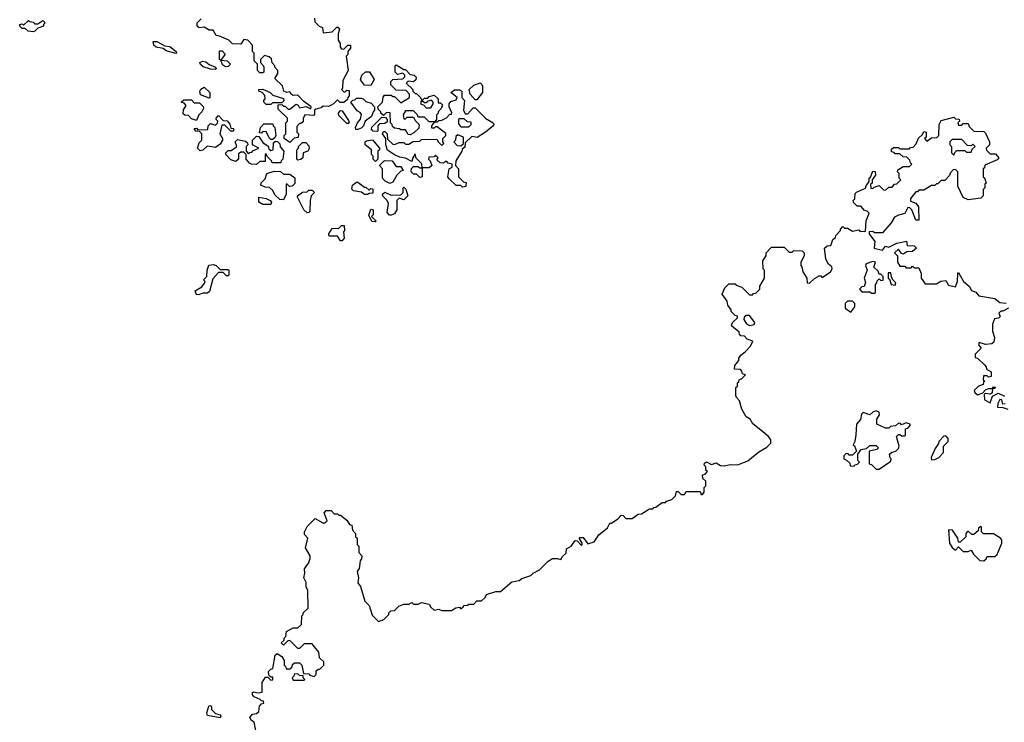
# Model space of a CAD drawing. Extents: x 2494159 to 2685562, y 773219 to 915170.
# Tile 119 of 201: x 2653080 to 2659294, y 815714 to 820145. Entities that reach past the tile are written whole.
import ezdxf

# ---------------------------------------------------------------- set-up
doc = ezdxf.new("R2010")
doc.units = 0

msp = doc.modelspace()

# ---------------------------------------------------------------- linework, layer by layer
at = {"layer": '0CON10XD'}
for points in [[(2654940, 820155), (2654941.7, 820131.7), (2654970, 820105), (2654990, 820095), (2654995, 820062.5), (2655051.7, 820068.3), (2655081.7, 820098.3), (2655088.3, 820098.3), (2655097.5, 820085), (2655090, 820055), (2655090, 820015), (2655102.5, 819995), (2655102.5, 819972.5), (2655111.7, 819961.7), (2655125, 819960), (2655150, 819985), (2655167.5, 819985), (2655166.7, 819965), (2655150, 819945), (2655150, 819925), (2655140, 819915), (2655152.5, 819825), (2655118.3, 819761.7), (2655117.5, 819712.5), (2655110, 819705), (2655125, 819690), (2655135, 819690), (2655145, 819700), (2655158.3, 819698.3), (2655160, 819665), (2655150, 819655), (2655148.3, 819641.7), (2655125, 819622.5), (2655103, 819623), (2655085, 819640), (2655060, 819615), (2655031.7, 819598.3), (2654995, 819600), (2654981.7, 819588.3), (2654948.3, 819581.7), (2654940, 819575), (2654940, 819545), (2654935, 819540), (2654880, 819545), (2654868.3, 819521.7), (2654868.3, 819501.7), (2654855, 819490), (2654845, 819490), (2654828.3, 819471.7), (2654830, 819435), (2654840, 819425), (2654838.3, 819401.7), (2654811.7, 819398.3), (2654785, 819370), (2654750, 819395), (2654750, 819415), (2654760, 819425), (2654760, 819495), (2654770, 819505), (2654770, 819525), (2654711.7, 819581.7), (2654711.7, 819608.3), (2654735, 819610), (2654745, 819600), (2654755, 819600), (2654775, 819580), (2654785, 819580), (2654825, 819612.5), (2654836.4, 819606.4), (2654845, 819590), (2654887.5, 819597.5), (2654917.5, 819582.5), (2654920, 819595), (2654870.7, 819630.7), (2654835, 819670), (2654805, 819667.5), (2654792.5, 819675), (2654785, 819690), (2654765, 819686.7), (2654747.5, 819695), (2654738.3, 819728.3), (2654690, 819775), (2654710, 819805), (2654710, 819825), (2654690, 819845), (2654690, 819855), (2654673, 819873), (2654668.3, 819898.3), (2654655, 819910), (2654625, 819920), (2654600, 819895), (2654600, 819875), (2654617, 819857), (2654620, 819845)], [(2653165, 820067.5), (2653132.5, 820072.5), (2653115, 820090), (2653095, 820090), (2653080, 820105), (2653080, 820115), (2653095, 820120), (2653105, 820110), (2653135, 820140), (2653143, 820133), (2653165, 820130), (2653175, 820120), (2653195, 820120), (2653225, 820140), (2653240, 820125), (2653230, 820115), (2653230, 820105), (2653195, 820092.5), (2653175, 820072.5), (2653165, 820067.5)], [(2654620, 819845), (2654620, 819815), (2654615, 819810), (2654595, 819810), (2654580, 819825), (2654580, 819865), (2654560, 819885), (2654560, 819935), (2654550, 819945), (2654550, 819985), (2654520, 820015), (2654495, 820020), (2654475, 819990), (2654423, 819993), (2654400, 820015), (2654341.7, 820041.7), (2654320, 820045), (2654300, 820080), (2654275, 820080), (2654245, 820097.5), (2654213, 820093), (2654200, 820105), (2654200, 820125), (2654225, 820150)], [(2654065, 819932.5), (2654005, 819948.8), (2653985, 819962.5), (2653941.7, 819971.7), (2653926, 819985), (2653923, 820007), (2653945, 820008.6), (2653995, 819980), (2654026.9, 819976.9), (2654067.5, 819945), (2654070, 819935), (2654065, 819932.5)], [(2654378.3, 819848.3), (2654360.7, 819860.7), (2654350, 819890), (2654340, 819895), (2654341.7, 819948.3), (2654358.3, 819948.3), (2654377.5, 819927.5), (2654350, 819890), (2654390, 819885), (2654410, 819865), (2654395, 819850), (2654378.3, 819848.3)], [(2654315, 819830), (2654285, 819832.5), (2654238.3, 819848.3), (2654221.7, 819861.7), (2654217.5, 819875), (2654235, 819883.8), (2654255, 819880), (2654275, 819862.5), (2654316.4, 819846.4), (2654320, 819835), (2654315, 819830)], [(2655875, 819090), (2655865, 819100), (2655835, 819100), (2655790.7, 819140.7), (2655782.5, 819155), (2655790, 819205), (2655810, 819215), (2655810, 819235), (2655785, 819240), (2655775, 819250), (2655765, 819250), (2655755, 819240), (2655733, 819243), (2655711.7, 819261.7), (2655720, 819275), (2655705, 819290), (2655695, 819280), (2655661.7, 819278.3), (2655660, 819265), (2655670, 819255), (2655680, 819225), (2655665, 819210), (2655620, 819210), (2655620, 819155), (2655605, 819150), (2655585, 819170), (2655565, 819170), (2655550, 819185), (2655553, 819207), (2655565, 819220), (2655595, 819220), (2655605, 819210), (2655620, 819210), (2655617, 819237), (2655581.7, 819271.7), (2655575, 819300), (2655560, 819275), (2655555, 819250), (2655515, 819272.5), (2655478.3, 819278.3), (2655445, 819292.5), (2655401.7, 819321.7), (2655390, 819355), (2655390, 819395), (2655370, 819425), (2655375, 819440), (2655385, 819440), (2655400, 819425), (2655401.7, 819391.7), (2655435, 819360), (2655445, 819357.5), (2655475, 819370), (2655505, 819370), (2655515, 819360), (2655535, 819360), (2655563, 819377), (2655605, 819380), (2655615, 819390), (2655705, 819392.5), (2655715, 819390), (2655720, 819375), (2655745, 819352.5), (2655757.5, 819365), (2655750, 819375), (2655750, 819395), (2655770, 819415), (2655768.3, 819428.3), (2655715, 819470), (2655705, 819470), (2655695, 819460), (2655681.7, 819461.7), (2655680, 819475), (2655700, 819500), (2655665, 819500), (2655635, 819530), (2655595, 819530), (2655590, 819545), (2655565, 819570), (2655515, 819570), (2655500, 819545), (2655505, 819520), (2655515, 819520), (2655525, 819530), (2655565, 819530), (2655575, 819510), (2655600, 819485), (2655598.3, 819461.7), (2655568.3, 819431.7), (2655545, 819420), (2655531.7, 819421.7), (2655515, 819450), (2655485, 819450), (2655477, 819457), (2655445, 819460), (2655431.7, 819471.7), (2655430, 819485), (2655420, 819495), (2655418.3, 819558.3), (2655395, 819560), (2655375, 819540), (2655360, 819555), (2655360, 819565), (2655341.7, 819581.7), (2655340, 819595), (2655370, 819625), (2655373, 819657), (2655381.7, 819668.3), (2655425, 819670), (2655435, 819660), (2655445, 819660), (2655485, 819620), (2655540, 819655), (2655540, 819675), (2655518.3, 819698.3), (2655455, 819700), (2655422.5, 819735), (2655422.5, 819755), (2655435, 819767.5), (2655498.3, 819771.7), (2655510, 819785), (2655510, 819795), (2655498.3, 819808.3), (2655465, 819800), (2655450, 819815), (2655450, 819855), (2655455, 819860), (2655505, 819830), (2655515, 819830), (2655545, 819800), (2655570, 819795), (2655581.7, 819781.7), (2655580, 819765), (2655565, 819752.5), (2655532.5, 819757.5), (2655520, 819745), (2655560, 819705), (2655560, 819695), (2655575, 819680), (2655585, 819680), (2655610, 819655), (2655615, 819640), (2655625, 819640), (2655635, 819650), (2655655, 819650), (2655665, 819660), (2655695, 819670), (2655720, 819645), (2655721.7, 819621.7), (2655735, 819620), (2655748.3, 819608.3), (2655740, 819585), (2655720, 819565), (2655720, 819555), (2655710, 819545), (2655710, 819515), (2655700, 819500), (2655715, 819500), (2655725, 819510), (2655745, 819512.5), (2655773, 819527), (2655795, 819550), (2655805, 819550), (2655807, 819557), (2655790, 819595), (2655790, 819615), (2655801.7, 819628.3), (2655835, 819640), (2655840, 819655), (2655800, 819685), (2655825, 819702.5), (2655855, 819702.5), (2655870, 819695), (2655870, 819655), (2655887.5, 819635), (2655880, 819575), (2655891.7, 819551.7), (2655908.3, 819551.7), (2655941.7, 819588.3), (2655955, 819590), (2656021.7, 819521.7), (2656067.5, 819495), (2656072.5, 819485), (2656066.4, 819473.6), (2656020, 819435), (2655967, 819403), (2655932.5, 819407.5), (2655891.7, 819368.3), (2655888.3, 819341.7), (2655871.7, 819328.3), (2655870, 819315), (2655832.5, 819255), (2655830, 819225), (2655850, 819205), (2655850, 819155), (2655881.7, 819121.7), (2655898.3, 819118.3), (2655895, 819092.5), (2655875, 819090)], [(2655295, 819730), (2655255, 819732.5), (2655230, 819765), (2655240, 819795), (2655263, 819817), (2655286.7, 819816.7), (2655317, 819767), (2655295, 819730)], [(2654275, 819650), (2654221.7, 819671.7), (2654217.5, 819695), (2654223.6, 819706.4), (2654245, 819720), (2654280, 819685), (2654280, 819655), (2654275, 819650)], [(2655965, 819640), (2655955, 819640), (2655922.5, 819675), (2655917.5, 819705), (2655945, 819732.5), (2655985, 819747.5), (2655997, 819737), (2656000, 819725), (2656000, 819685), (2655965, 819640)], [(2654665, 819610), (2654635, 819610), (2654620, 819625), (2654620, 819635), (2654630, 819645), (2654627, 819667), (2654610, 819685), (2654590, 819695), (2654590, 819705), (2654615, 819707.5), (2654660, 819685), (2654678.3, 819668.3), (2654745, 819647.5), (2654747, 819633), (2654735, 819620), (2654675, 819620), (2654665, 819610)], [(2654195, 819510), (2654165, 819520), (2654145, 819540), (2654122.5, 819542.5), (2654111.7, 819551.7), (2654113, 819577), (2654130, 819605), (2654118.3, 819618.3), (2654100, 819625), (2654115, 819640), (2654165, 819640), (2654181.7, 819621.7), (2654215, 819620), (2654238.3, 819598.3), (2654240, 819585), (2654230, 819565), (2654210, 819545), (2654195, 819510)], [(2655201.7, 819451.7), (2655200, 819465), (2655212.5, 819495), (2655231.7, 819518.3), (2655237, 819547), (2655229.3, 819559.3), (2655210.5, 819570.5), (2655170, 819625), (2655181.7, 819638.3), (2655195, 819640), (2655205, 819650), (2655235, 819650), (2655247, 819647), (2655265, 819630), (2655298.3, 819618.3), (2655320, 819595), (2655320, 819575), (2655310, 819565), (2655300, 819535), (2655260, 819505), (2655250, 819475), (2655235, 819460), (2655215, 819452.5), (2655201.7, 819451.7)], [(2655675, 819590), (2655690, 819615), (2655690, 819625), (2655678.3, 819638.3), (2655651.7, 819628.3), (2655645, 819620), (2655635, 819620), (2655625, 819630), (2655611.7, 819628.3), (2655611.7, 819611.7), (2655628.3, 819608.3), (2655645, 819590), (2655675, 819590)], [(2654218.3, 819318.3), (2654202.5, 819335), (2654211.7, 819368.3), (2654230, 819385), (2654230, 819425), (2654215, 819440), (2654191.7, 819441.7), (2654181.7, 819458.3), (2654195, 819460), (2654205, 819450), (2654268.3, 819451.7), (2654270, 819475), (2654285, 819490), (2654315, 819480), (2654328.3, 819491.7), (2654330, 819505), (2654320, 819515), (2654320, 819525), (2654335, 819540), (2654365, 819510), (2654388.3, 819508.3), (2654407, 819487), (2654411.7, 819461.7), (2654428.3, 819458.3), (2654428.3, 819441.7), (2654411.7, 819441.7), (2654375, 819480), (2654355, 819480), (2654342.5, 819425), (2654360, 819395), (2654360, 819385), (2654345, 819360), (2654315, 819340), (2654263, 819347), (2654235, 819322.5), (2654218.3, 819318.3)], [(2655155, 819490), (2655145, 819490), (2655095, 819540), (2655092.5, 819555), (2655105, 819572.5), (2655115, 819570), (2655155, 819510), (2655160, 819495), (2655155, 819490)], [(2654675, 819390), (2654665, 819390), (2654655, 819400), (2654635, 819440), (2654613, 819437), (2654605, 819430), (2654592.5, 819432.5), (2654600, 819465), (2654621.7, 819488.3), (2654678.3, 819488.3), (2654680, 819475), (2654690, 819465), (2654697.5, 819415), (2654690, 819400), (2654675, 819390)], [(2655335, 819440), (2655311.7, 819441.7), (2655300, 819455), (2655301.7, 819468.3), (2655365, 819530), (2655388.3, 819528.3), (2655400, 819515), (2655398.3, 819501.7), (2655385, 819490), (2655351.7, 819488.3), (2655340, 819475), (2655340, 819445), (2655335, 819440)], [(2655915, 819470), (2655930, 819485), (2655928.3, 819498.3), (2655905, 819500), (2655885, 819520), (2655855, 819520), (2655850, 819515), (2655848.3, 819488.3), (2655865, 819470), (2655915, 819470)], [(2658423, 818877), (2658440, 818925), (2658428.3, 818938.3), (2658411.7, 818941.7), (2658388.3, 818968.3), (2658365, 818970), (2658341.7, 818991.7), (2658340, 819005), (2658350, 819015), (2658351.7, 819048.3), (2658361.7, 819058.3), (2658418.3, 819081.7), (2658421.7, 819098.3), (2658440, 819125), (2658440, 819145), (2658448.3, 819151.7), (2658465, 819190), (2658478.3, 819188.3), (2658480, 819165), (2658460, 819135), (2658460, 819115), (2658450, 819105), (2658451.7, 819081.7), (2658465, 819080), (2658471.7, 819088.3), (2658505, 819100), (2658531.7, 819071.7), (2658545, 819070), (2658565, 819090), (2658585, 819090), (2658601.7, 819108.3), (2658615, 819110), (2658640, 819135), (2658630, 819145), (2658630, 819175), (2658620, 819185), (2658621.7, 819198.3), (2658655, 819220), (2658695, 819220), (2658710, 819235), (2658701.7, 819241.7), (2658698.3, 819258.3), (2658678.3, 819278.3), (2658655, 819280), (2658635, 819300), (2658605, 819300), (2658598.3, 819308.3), (2658581.7, 819311.7), (2658581.7, 819328.3), (2658595, 819340), (2658625, 819340), (2658635, 819330), (2658695, 819330), (2658701.7, 819338.3), (2658718.3, 819341.7), (2658738.3, 819361.7), (2658751.7, 819398.3), (2658778.3, 819421.7), (2658785, 819440), (2658800, 819435), (2658800, 819405), (2658790, 819395), (2658805, 819380), (2658835, 819400), (2658868.3, 819401.7), (2658880, 819415), (2658882.5, 819485), (2658895, 819510), (2658975, 819530), (2658985, 819520), (2659008.3, 819518.3), (2659010, 819505), (2659000, 819495), (2659005, 819480), (2659025, 819480), (2659035, 819490), (2659065, 819490), (2659071.7, 819471.7), (2659101.7, 819441.7), (2659165, 819440), (2659175, 819430), (2659200, 819375), (2659200, 819355), (2659180, 819335), (2659181.7, 819321.7), (2659205, 819300), (2659238.3, 819298.3), (2659260, 819275), (2659248.3, 819261.7), (2659171.7, 819228.3), (2659168.3, 819211.7), (2659160, 819205), (2659160, 819155), (2659168.3, 819148.3), (2659180, 819115), (2659171.7, 819108.3), (2659170, 819085), (2659160, 819075), (2659160, 819035), (2659145, 819020), (2659065, 819010), (2659033.6, 819023.6), (2659000, 819095), (2659000, 819185), (2658985, 819200), (2658971.7, 819198.3), (2658951.7, 819178.3), (2658948.3, 819161.7), (2658918.3, 819131.7), (2658895, 819130), (2658875, 819110), (2658865, 819110), (2658855, 819100), (2658835, 819100), (2658785, 819070), (2658755, 819070), (2658745, 819060), (2658735, 819060), (2658701.7, 819018.3), (2658701.7, 819001.7), (2658735, 818987.5), (2658752.5, 818965), (2658755, 818880), (2658735, 818880), (2658710, 818945), (2658698.3, 818958.3), (2658685, 818960), (2658665, 818922.5), (2658625, 818912.5), (2658600.7, 818899.3), (2658580, 818865), (2658525, 818800), (2658475, 818800), (2658465, 818810), (2658441.7, 818808.3), (2658440, 818795), (2658477, 818747), (2658472.5, 818705), (2658525, 818692.5), (2658545, 818717.5), (2658565, 818710), (2658615, 818736.7), (2658677.5, 818747.5), (2658681.7, 818721.7), (2658725, 818720), (2658740, 818705), (2658715, 818682.5), (2658678.3, 818681.7), (2658655, 818667.5), (2658645, 818670), (2658625, 818697.5), (2658600, 818675), (2658620, 818655), (2658620, 818615), (2658635, 818590), (2658665, 818590), (2658675, 818580), (2658705, 818580), (2658715, 818590), (2658725, 818580), (2658755, 818580), (2658770, 818545), (2658770, 818515), (2658795, 818480), (2658865, 818480), (2658893, 818497), (2658925, 818500), (2658941.7, 818471.7), (2658985, 818460), (2658997.5, 818495), (2659000, 818545), (2659005, 818550), (2659036.7, 818495), (2659072.5, 818465), (2659087, 818437), (2659115, 818427.5), (2659133.9, 818403.9), (2659235, 818387.5), (2659265, 818362.5), (2659305, 818357.5)], [(2654575, 819232.5), (2654543.9, 819233.9), (2654530.7, 819240.7), (2654510, 819265), (2654510, 819295), (2654495, 819310), (2654475, 819310), (2654461.7, 819298.3), (2654460, 819265), (2654445, 819250), (2654411.7, 819261.7), (2654380, 819295), (2654380, 819305), (2654395, 819320), (2654415, 819320), (2654450, 819345), (2654440, 819375), (2654455, 819390), (2654505, 819380), (2654518.3, 819368.3), (2654520, 819355), (2654510, 819345), (2654510, 819315), (2654525, 819300), (2654531.7, 819308.3), (2654545, 819310), (2654551.7, 819318.3), (2654590, 819335), (2654550, 819355), (2654550, 819385), (2654575, 819410), (2654588.3, 819408.3), (2654615, 819370), (2654648.3, 819348.3), (2654651.7, 819331.7), (2654665, 819320), (2654680, 819325), (2654681.7, 819368.3), (2654695, 819380), (2654707, 819377), (2654721.7, 819361.7), (2654723, 819343), (2654747.5, 819315), (2654740, 819265), (2654730, 819255), (2654728.3, 819241.7), (2654672.5, 819242.5), (2654670, 819255), (2654641.7, 819281.7), (2654635, 819300), (2654630, 819295), (2654628.3, 819251.7), (2654595, 819250), (2654575, 819232.5)], [(2655865, 819350), (2655880, 819365), (2655880, 819405), (2655845, 819420), (2655831.7, 819408.3), (2655830, 819385), (2655820, 819375), (2655841.7, 819351.7), (2655865, 819350)], [(2654835, 819260), (2654830, 819265), (2654830, 819325), (2654840, 819335), (2654840, 819345), (2654865, 819370), (2654885, 819370), (2654905, 819350), (2654906.4, 819333.6), (2654897.5, 819315), (2654870, 819305), (2654867.5, 819275), (2654855, 819263.3), (2654835, 819260)], [(2655325, 819250), (2655310, 819265), (2655310, 819285), (2655300, 819295), (2655300, 819325), (2655260, 819355), (2655260, 819375), (2655268.3, 819381.7), (2655307, 819387), (2655350, 819335), (2655350, 819325), (2655340, 819315), (2655340, 819265), (2655325, 819250)], [(2658975, 819290), (2658981.7, 819308.3), (2658995, 819320), (2659045, 819320), (2659055, 819310), (2659085, 819310), (2659091.7, 819328.3), (2659110, 819345), (2659095, 819360), (2659085, 819350), (2659061.7, 819351.7), (2659025, 819390), (2658965, 819390), (2658950, 819375), (2658950, 819355), (2658960, 819345), (2658960, 819305), (2658975, 819290)], [(2655415, 819112.5), (2655387, 819127), (2655370, 819145), (2655370, 819205), (2655350, 819225), (2655382.5, 819257.5), (2655430, 819255), (2655455, 819220), (2655485, 819220), (2655500, 819195), (2655485, 819190), (2655460, 819165), (2655435, 819120), (2655415, 819112.5)], [(2654745, 819010), (2654721.7, 819011.7), (2654690.7, 819040.7), (2654677.5, 819067.5), (2654657, 819087), (2654628.3, 819088.3), (2654601.7, 819101.7), (2654603, 819117), (2654628.3, 819141.7), (2654640, 819175), (2654685, 819190), (2654725, 819187.5), (2654745, 819170), (2654785, 819170), (2654817, 819147), (2654817, 819113), (2654800, 819095), (2654782.5, 819092.5), (2654768.3, 819108.3), (2654761.7, 819108.3), (2654762.5, 819045), (2654745, 819010)], [(2655275, 819042.5), (2655255, 819042.5), (2655237, 819057), (2655186.4, 819066.4), (2655176.7, 819076.7), (2655179.3, 819100.7), (2655205, 819120), (2655215, 819120), (2655255, 819090), (2655265, 819090), (2655285, 819070), (2655295, 819080), (2655308.3, 819078.3), (2655308.3, 819051.7), (2655285, 819050), (2655275, 819042.5)], [(2654895, 818927.5), (2654872.5, 818945), (2654832.5, 819025), (2654832.5, 819035), (2654865, 819057.5), (2654895, 819060), (2654905, 819070), (2654925, 819070), (2654940, 819055), (2654920, 819035), (2654912.5, 819005), (2654911.7, 818938.3), (2654905, 818930), (2654895, 818927.5)], [(2655425, 818912.5), (2655413, 818913), (2655398.3, 818928.3), (2655407.5, 818985), (2655400, 819005), (2655371.7, 819031.7), (2655370, 819045), (2655385, 819057.5), (2655425, 819037.5), (2655485, 819040), (2655500, 819055), (2655500, 819085), (2655505, 819090), (2655517, 819077), (2655530, 819035), (2655505, 819010), (2655475, 819020), (2655460, 819005), (2655460, 818945), (2655445, 818920), (2655425, 818912.5)], [(2654665, 818980), (2654615, 818980), (2654590, 818995), (2654590, 819025), (2654635, 819017.5), (2654660, 819005), (2654670, 818995), (2654665, 818980)], [(2655325, 818870), (2655301.7, 818871.7), (2655283, 818913), (2655295, 818950), (2655310, 818945), (2655310, 818915), (2655300, 818905), (2655330, 818875), (2655325, 818870)], [(2654571.7, 815651.7), (2654560, 815715), (2654542.5, 815725), (2654532.5, 815745), (2654550, 815765), (2654575, 815770), (2654588.3, 815781.7), (2654593, 815817), (2654605, 815830), (2654620, 815835), (2654618.3, 815848.3), (2654605, 815850), (2654598.3, 815858.3), (2654560, 815875), (2654548.3, 815888.3), (2654548.3, 815901.7), (2654555, 815907.5), (2654585, 815900), (2654610, 815905), (2654610, 815965), (2654631.7, 815998.3), (2654645, 816000), (2654665, 815980), (2654678.3, 815981.7), (2654678.3, 815998.3), (2654665, 816000), (2654651.7, 816011.7), (2654650, 816035), (2654665, 816050), (2654677, 816053), (2654691.7, 816138.3), (2654705, 816147.5), (2654735, 816130), (2654750, 816105), (2654750, 816075), (2654760, 816065), (2654761.7, 816051.7), (2654788.3, 816051.7), (2654800, 816065), (2654801.7, 816078.3), (2654815, 816090), (2654845, 816090), (2654860, 816075), (2654871.7, 816021.7), (2654905, 816020), (2654911.7, 816011.7), (2654937.5, 816002.5), (2654950, 816015), (2654951.7, 816038.3), (2654965, 816050), (2654975, 816050), (2655000, 816075), (2655000, 816095), (2654971.7, 816121.7), (2654967, 816157), (2654931.7, 816201.7), (2654925, 816210), (2654875, 816210), (2654845, 816180), (2654835, 816180), (2654785, 816230), (2654771.7, 816228.3), (2654745, 816200), (2654730, 816215), (2654748.3, 816231.7), (2654750, 816245), (2654760, 816255), (2654763.6, 816286.4), (2654805, 816310), (2654835, 816310), (2654858.3, 816331.7), (2654860, 816385), (2654870, 816395), (2654870, 816405), (2654900, 816435), (2654897.5, 816545), (2654888.3, 816568.3), (2654887.5, 816595), (2654872.5, 816625), (2654880, 816655), (2654878.3, 816681.7), (2654901.7, 816718.3), (2654912.5, 816745), (2654912.5, 816765), (2654883.3, 816815), (2654897.5, 816875), (2654878.3, 816898.3), (2654877.5, 816915), (2654895, 816950), (2654945, 817000), (2654993, 816973), (2655008.3, 816971.7), (2655020, 816985), (2655002.5, 817035), (2655015, 817050), (2655045, 817050), (2655065, 817030), (2655085, 817030), (2655095, 817020), (2655105, 817020), (2655145, 816990), (2655161.7, 816961.7), (2655177, 816957), (2655180, 816925), (2655200, 816905), (2655200, 816885), (2655210, 816875), (2655210, 816835), (2655220, 816825), (2655220, 816785), (2655240, 816765), (2655237.5, 816745), (2655228.3, 816731.7), (2655222.5, 816685), (2655210, 816665), (2655217.5, 816625), (2655213, 816593), (2655231.7, 816571.7), (2655258.3, 816478.3), (2655285, 816450), (2655305, 816390), (2655345, 816350), (2655378.3, 816361.7), (2655410, 816395), (2655410, 816405), (2655421.7, 816418.3), (2655445, 816420), (2655473, 816447), (2655505, 816460), (2655535, 816460), (2655555, 816470), (2655565, 816460), (2655595, 816460), (2655615, 816470), (2655665, 816460), (2655675, 816440), (2655695, 816422.5), (2655725, 816427.5), (2655745, 816420), (2655805, 816420), (2655833, 816437), (2655855, 816440), (2655865, 816430), (2655878.3, 816441.7), (2655885, 816450), (2655907, 816453), (2655915, 816460), (2655945, 816460), (2655965, 816480), (2655995, 816480), (2656018.3, 816501.7), (2656025, 816520), (2656085, 816540), (2656115, 816540), (2656185, 816600), (2656231.7, 816608.3), (2656248.3, 816621.7), (2656305, 816640), (2656320, 816655), (2656360, 816675), (2656415, 816730), (2656443, 816747), (2656475, 816747.5), (2656495, 816740), (2656505, 816760), (2656528.3, 816781.7), (2656531.7, 816808.3), (2656560, 816825), (2656585, 816860), (2656598.3, 816858.3), (2656625, 816830), (2656630, 816835), (2656630, 816845), (2656610, 816875), (2656615, 816880), (2656635, 816880), (2656665, 816840), (2656705, 816852.5), (2656734.1, 816895.9), (2656789.3, 816940.7), (2656805, 816970), (2656815, 816970), (2656855, 816997.5), (2656875, 817020), (2656888.3, 817018.3), (2656905, 817000), (2656945, 817000), (2656983, 817027), (2657005, 817030), (2657055, 817060), (2657075, 817060), (2657081.7, 817068.3), (2657095, 817070), (2657135, 817100), (2657155, 817100), (2657161.7, 817108.3), (2657195, 817120), (2657218.3, 817141.7), (2657225, 817170), (2657235, 817170), (2657255, 817150), (2657275, 817150), (2657285, 817170), (2657375, 817170), (2657381.7, 817151.7), (2657388.3, 817151.7), (2657400, 817165), (2657400, 817195), (2657410, 817205), (2657410, 817235), (2657391.7, 817251.7), (2657390, 817275), (2657405, 817280), (2657420, 817295), (2657410, 817305), (2657410, 817325), (2657400, 817335), (2657401.7, 817348.3), (2657415, 817357.5), (2657445, 817340), (2657475, 817350), (2657503, 817333), (2657525, 817332.5), (2657565, 817340), (2657611.7, 817338.3), (2657675, 817362.5), (2657745, 817420), (2657795, 817450), (2657820, 817475), (2657820, 817495), (2657806.4, 817516.4), (2657747.5, 817565), (2657707, 817597), (2657690, 817625), (2657665, 817640), (2657638.3, 817688.3), (2657621.7, 817741.7), (2657603, 817763), (2657600, 817775), (2657600, 817825), (2657610, 817835), (2657610, 817855), (2657618.3, 817861.7), (2657620, 817875), (2657638.3, 817881.7), (2657660, 817905), (2657641.7, 817911.7), (2657638.3, 817928.3), (2657628.3, 817938.3), (2657591.7, 817941.7), (2657592.5, 817965), (2657617.5, 817995), (2657618.3, 818011.7), (2657630, 818030), (2657659.3, 818050.7), (2657693, 818087), (2657707.5, 818117.5), (2657670, 818130), (2657655, 818150), (2657631.7, 818151.7), (2657621.7, 818161.7), (2657620, 818175), (2657572.5, 818215), (2657577.5, 818235), (2657610, 818265), (2657610, 818275), (2657595, 818280), (2657570, 818305), (2657570, 818315), (2657550, 818345), (2657545, 818370), (2657512.5, 818415), (2657530, 818455), (2657555, 818480), (2657595, 818480), (2657601.7, 818471.7), (2657638.3, 818458.3), (2657685, 818410), (2657705, 818410), (2657711.7, 818418.3), (2657725, 818420), (2657750, 818445), (2657750, 818465), (2657780, 818515), (2657780, 818565), (2657772.5, 818575), (2657770, 818625), (2657790, 818655), (2657790, 818675), (2657825, 818710), (2657905, 818710), (2657935, 818680), (2657955, 818680), (2657965, 818690), (2658018.3, 818688.3), (2658030, 818675), (2658030, 818655), (2658010, 818615), (2658010, 818595), (2658017, 818587), (2658022.5, 818555), (2658046.7, 818515), (2658050, 818485), (2658065, 818483.3), (2658095, 818512.5), (2658125, 818530), (2658135, 818530), (2658145, 818520), (2658195.9, 818554.1), (2658207.5, 818575), (2658206.2, 818586.2), (2658183.6, 818603.6), (2658167.5, 818635), (2658160, 818705), (2658175, 818720), (2658198.3, 818721.7), (2658211.7, 818758.3), (2658228.3, 818771.7), (2658230, 818785), (2658260, 818815), (2658260, 818825), (2658275, 818840), (2658285, 818830), (2658305, 818830), (2658335, 818812.5), (2658375, 818820), (2658385, 818810), (2658418.3, 818811.7), (2658423, 818877)], [(2655115, 818750), (2655105, 818750), (2655085, 818780), (2655035, 818780), (2655030, 818785), (2655030, 818795), (2655051.7, 818828.3), (2655095, 818830), (2655111.7, 818848.3), (2655128.3, 818848.3), (2655130, 818815), (2655122.5, 818807.5), (2655127, 818767), (2655115, 818750)], [(2654195, 818410), (2654187.5, 818435), (2654229.3, 818460.7), (2654247, 818483), (2654250, 818495), (2654240, 818505), (2654260, 818525), (2654262.5, 818565), (2654273.6, 818596.4), (2654301.7, 818601.7), (2654320, 818595), (2654345, 818570), (2654395, 818570), (2654400, 818565), (2654400, 818535), (2654395, 818530), (2654385, 818530), (2654365, 818550), (2654335, 818550), (2654298.3, 818511.7), (2654278.3, 818431.7), (2654265, 818420), (2654235, 818420), (2654215, 818412.5), (2654195, 818410)], [(2658475, 818420), (2658480, 818425), (2658480, 818475), (2658490, 818485), (2658491.7, 818498.3), (2658505, 818510), (2658515, 818500), (2658528.3, 818501.7), (2658530, 818525), (2658515, 818540), (2658505, 818540), (2658498.3, 818558.3), (2658470, 818585), (2658480, 818615), (2658465, 818620), (2658422.5, 818605), (2658417.5, 818595), (2658427.5, 818565), (2658410, 818515), (2658418.3, 818488.3), (2658408.3, 818461.7), (2658395, 818460), (2658380, 818445), (2658395, 818430), (2658445, 818430), (2658455, 818420), (2658475, 818420)], [(2658605, 818470), (2658610, 818485), (2658591.7, 818501.7), (2658581.7, 818521.7), (2658578.3, 818548.3), (2658561.7, 818548.3), (2658560, 818515), (2658568.3, 818508.3), (2658580, 818475), (2658605, 818470)], [(2658325, 818300), (2658350, 818335), (2658350, 818355), (2658335, 818370), (2658305, 818370), (2658290, 818355), (2658290, 818325), (2658325, 818300)], [(2659320, 818325), (2659285, 818307.5), (2659272.5, 818307.5), (2659260, 818295), (2659267.5, 818272.5), (2659257, 818263), (2659231.7, 818258.3), (2659220, 818225), (2659218.3, 818181.7), (2659231.7, 818141.7), (2659228.3, 818111.7), (2659215, 818100), (2659175, 818097.5), (2659135, 818110), (2659130, 818095), (2659147, 818073), (2659110, 818035), (2659110, 818015), (2659125, 818010), (2659168.3, 817968.3), (2659180, 817955), (2659181.7, 817941.7), (2659210, 817925), (2659210, 817895), (2659195, 817890), (2659185, 817900), (2659161.7, 817898.3), (2659160, 817875), (2659170, 817865), (2659161.7, 817858.3), (2659160, 817845), (2659130, 817835), (2659103, 817807), (2659107.5, 817795), (2659125, 817780), (2659137, 817783), (2659158.3, 817791.7), (2659175, 817810), (2659195, 817820), (2659220, 817820), (2659225, 817830), (2659238.3, 817828.3), (2659235, 817820), (2659220, 817820), (2659217, 817793), (2659207, 817783), (2659172.5, 817787.5), (2659167.5, 817782.5), (2659168.8, 817748.8), (2659205, 817730), (2659220, 817770), (2659255, 817790), (2659295, 817770)], [(2657685, 818217.5), (2657715, 818222.5), (2657720, 818235), (2657685, 818280), (2657665, 818280), (2657651.7, 818268.3), (2657650, 818255), (2657667, 818227), (2657685, 818217.5)], [(2659298.3, 817721.7), (2659285, 817720), (2659278.3, 817748.3), (2659265, 817750), (2659252.5, 817725), (2659251.7, 817701.7), (2659285, 817700), (2659315, 817690)], [(2658505, 817310), (2658578.3, 817361.7), (2658580, 817375), (2658573, 817383), (2658570, 817405), (2658583, 817417), (2658610, 817425), (2658625, 817440), (2658630, 817455), (2658613, 817517), (2658625, 817530), (2658635, 817530), (2658645, 817520), (2658665, 817520), (2658670, 817525), (2658670, 817565), (2658685, 817570), (2658700, 817585), (2658700, 817595), (2658675, 817602.5), (2658645, 817590), (2658638.3, 817598.3), (2658625, 817600), (2658607, 817583), (2658575, 817580), (2658565, 817570), (2658545, 817570), (2658490, 817595), (2658490, 817625), (2658507, 817653), (2658505, 817670), (2658485, 817677.5), (2658465, 817670), (2658445, 817652.5), (2658403, 817667), (2658393, 817657), (2658387, 817623), (2658360, 817595), (2658357.5, 817525), (2658350, 817485), (2658340, 817465), (2658348.3, 817458.3), (2658360, 817425), (2658335, 817400), (2658315, 817400), (2658308.3, 817408.3), (2658295, 817410), (2658280, 817395), (2658280, 817375), (2658298.3, 817368.3), (2658318.3, 817348.3), (2658321.7, 817331.7), (2658345, 817330), (2658351.7, 817338.3), (2658368.3, 817341.7), (2658380, 817355), (2658370, 817365), (2658370, 817405), (2658390, 817435), (2658425, 817440), (2658445, 817460), (2658485, 817460), (2658500, 817445), (2658490, 817435), (2658440, 817425), (2658440, 817345), (2658455, 817340), (2658485, 817310), (2658505, 817310)], [(2658835, 817370), (2658855, 817372.5), (2658880, 817385), (2658910, 817415), (2658910, 817455), (2658940, 817485), (2658940, 817505), (2658925, 817520), (2658911.7, 817518.3), (2658880, 817485), (2658878.3, 817471.7), (2658858.3, 817441.7), (2658832.5, 817385), (2658835, 817370)], [(2659165, 816732.5), (2659180, 816745), (2659185, 816760), (2659235, 816760), (2659248.3, 816771.7), (2659277.5, 816845), (2659277.5, 816865), (2659270, 816875), (2659225, 816902.5), (2659163, 816903), (2659150, 816915), (2659150, 816945), (2659145, 816950), (2659131.7, 816938.3), (2659128.3, 816921.7), (2659101.7, 816898.3), (2659088.3, 816898.3), (2659068.3, 816918.3), (2659061.7, 816918.3), (2659050, 816905), (2659050, 816885), (2659015, 816850), (2659005, 816850), (2659000, 816875), (2658967.5, 816925), (2658941.7, 816928.3), (2658947.5, 816845), (2658965, 816817.5), (2658985, 816800), (2659005, 816820), (2659035, 816792.5), (2659065, 816792.5), (2659085, 816800), (2659100, 816775), (2659140, 816735), (2659165, 816732.5)], [(2654875, 815980), (2654880, 815985), (2654870, 815995), (2654868.3, 816008.3), (2654845, 816010), (2654835, 816020), (2654811.7, 816018.3), (2654810, 816005), (2654800, 815995), (2654805, 815980), (2654875, 815980)], [(2654345, 815743.3), (2654265, 815757.5), (2654260, 815775), (2654273.6, 815816.4), (2654285, 815820), (2654290, 815815), (2654290, 815795), (2654315, 815770), (2654345, 815762.5), (2654350, 815755), (2654345, 815743.3)]]:
    msp.add_lwpolyline(points, dxfattribs=at)

doc.saveas('drawing.dxf')
